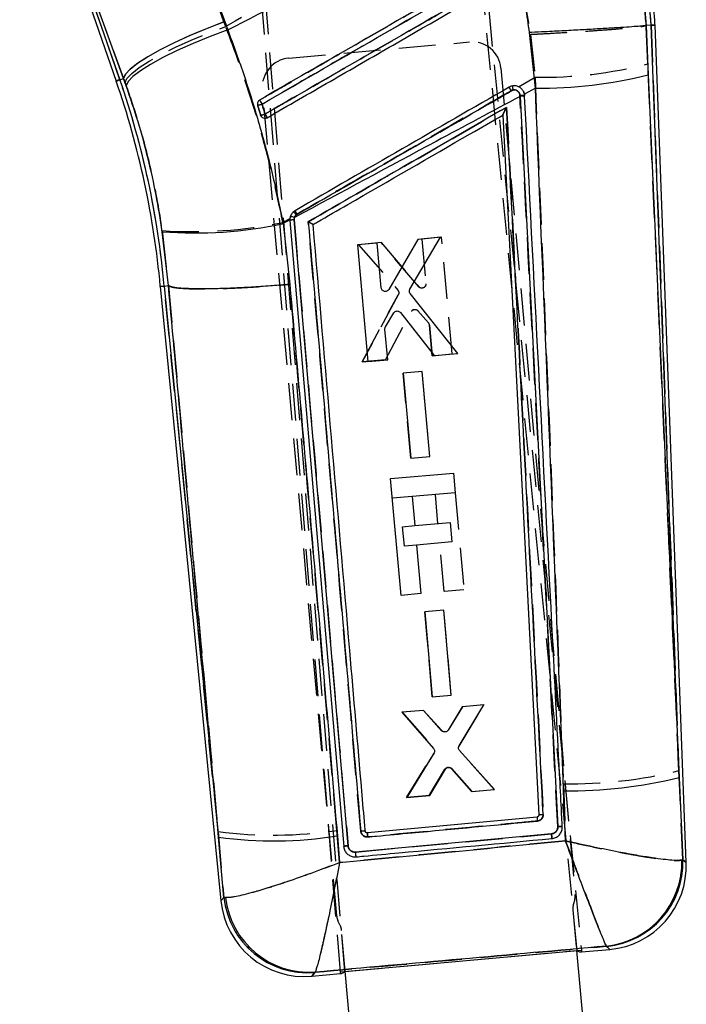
# Model space of a CAD drawing. Extents: x 101 to 797, y 38 to 582.
# Tile 16 of 25: x 247 to 293, y 432 to 499. Entities that reach past the tile are written whole.
import ezdxf

# ---------------------------------------------------------------- set-up
doc = ezdxf.new("R2010")
doc.units = 0
doc.header["$LTSCALE"] = 2
doc.linetypes.add('HIDDEN', pattern=[1.905, 1.27, -0.635])
doc.layers.get('0').update_dxf_attribs({"linetype": 'CONTINUOUS'})

msp = doc.modelspace()

# ---------------------------------------------------------------- linework, layer by layer
at = {"color": 7, "linetype": 'HIDDEN'}
for p, q in [((268.9711, 433.841), (261.735, 523.1129)), ((269.2679, 433.8677), (261.9905, 523.3109)), ((260.9471, 499.2859), (255.014, 515.5541)), ((285.2823, 435.3065), (277.7311, 512.0912)), ((253.7742, 495.2876), (248.0991, 511.6449)), ((248.0991, 511.6449), (254.0305, 495.3765)), ((278.067, 511.4816), (285.5791, 435.3332)), ((261.0648, 498.9606), (260.9471, 499.2859)), ((290.1512, 496.3717), (290.0402, 499.0225)), ((290.651, 499.0507), (290.3802, 499.0383)), ((290.3802, 499.0383), (292.2933, 447.6966)), ((265.4129, 496.7714), (277.8627, 497.89)), ((282.0606, 498.413), (282.3812, 495.4554)), ((280.0337, 496.077), (285.1467, 439.1694)), ((253.7742, 495.2876), (254.0305, 495.3765)), ((254.0305, 495.3765), (254.1348, 495.0901)), ((281.2491, 494.8039), (282.3812, 495.4554)), ((268.7129, 437.6929), (263.5999, 494.6004)), ((280.8613, 494.5808), (280.7362, 494.5339)), ((263.5157, 492.765), (263.4756, 492.8488)), ((265.0144, 485.4624), (265.4935, 485.738)), ((265.9834, 486.0282), (265.9214, 485.9843)), ((256.6862, 484.8935), (257.1156, 481.1052)), ((275.9441, 484.4384), (274.5763, 484.3157)), ((274.5763, 484.3157), (274.8539, 481.2286)), ((276.6671, 476.4006), (275.9441, 484.4384)), ((271.7865, 484.0653), (270.2255, 483.9252)), ((270.2255, 483.9252), (272.9253, 480.7885)), ((274.3674, 481.0245), (271.7865, 484.0653)), ((271.7865, 484.0653), (274.3674, 481.0245)), ((256.8295, 481.0782), (256.5595, 481.0528)), ((256.8295, 481.0782), (257.1156, 481.1052)), ((260.5369, 443.4973), (256.8295, 481.0782)), ((257.1156, 481.1052), (257.1161, 481.105)), ((272.9592, 480.4778), (270.464, 475.8438)), ((270.464, 475.8438), (272.9592, 480.4778)), ((272.0881, 475.9896), (273.8582, 479.321)), ((274.3122, 479.3743), (275.0426, 478.5411)), ((275.0426, 478.5411), (274.3122, 479.3743)), ((275.1097, 478.3843), (275.2991, 476.2778)), ((275.2991, 476.2778), (275.1097, 478.3843)), ((275.2991, 476.2778), (276.6671, 476.4006)), ((270.464, 475.8438), (272.0881, 475.9896)), ((272.0881, 475.9896), (270.464, 475.8438)), ((274.6098, 475.1812), (273.302, 475.0638)), ((273.302, 475.0638), (273.8276, 469.2189)), ((273.8276, 469.2189), (273.302, 475.0638)), ((275.1355, 469.3363), (274.6098, 475.1812)), ((273.8276, 469.2189), (275.1355, 469.3363)), ((275.6923, 464.7175), (275.5125, 466.7188)), ((276.8804, 466.8417), (277.4809, 460.1585)), ((273.9215, 466.5759), (272.5548, 466.4531)), ((273.2581, 464.4987), (274.1017, 464.5745)), ((273.3782, 463.1611), (273.2581, 464.4987)), ((276.113, 460.0356), (275.8125, 463.3798)), ((274.2219, 463.2369), (273.3782, 463.1611)), ((277.4809, 460.1585), (276.113, 460.0356)), ((276.0863, 458.7474), (274.7785, 458.63)), ((274.7785, 458.63), (275.3041, 452.785)), ((275.3041, 452.785), (274.7785, 458.63)), ((276.612, 452.9024), (276.0863, 458.7474)), ((275.3041, 452.785), (276.612, 452.9024)), ((274.6886, 451.8449), (273.218, 451.7129)), ((275.943, 450.4473), (274.6886, 451.8449)), ((277.3689, 452.0854), (276.3847, 450.4882)), ((277.1613, 449.3789), (278.8703, 452.2202)), ((278.8703, 452.2202), (277.3689, 452.0854)), ((273.218, 451.7129), (275.3952, 449.2512)), ((279.5753, 446.3912), (277.1922, 449.0523)), ((275.4235, 448.9245), (273.5335, 445.8489)), ((273.5335, 445.8489), (275.4235, 448.9245)), ((275.1239, 445.9917), (276.2053, 447.7897)), ((276.651, 447.8305), (278.0454, 446.2539)), ((292.5667, 441.5469), (292.2933, 447.6966)), ((278.0454, 446.2539), (279.5753, 446.3912)), ((284.3317, 446.7846), (284.481, 442.8547)), ((273.5335, 445.8489), (275.1239, 445.9917)), ((275.1239, 445.9917), (273.5335, 445.8489)), ((268.9127, 441.3581), (268.7274, 443.5817)), ((260.5369, 443.4973), (260.9453, 438.9634)), ((270.021, 442.0833), (283.5145, 443.342)), ((292.5667, 441.5469), (292.5031, 441.5264)), ((260.9453, 438.9634), (260.7347, 438.7299)), ((261.0537, 438.9413), (260.9453, 438.9634)), ((285.1172, 438.8234), (285.0201, 438.4577)), ((284.9907, 438.1117), (285.243, 435.303)), ((268.9642, 437.0151), (268.8035, 437.3576)), ((269.3072, 433.8712), (269.0549, 436.6799)), ((287.3005, 435.6009), (287.3197, 435.5882)), ((269.3074, 433.8689), (285.2433, 435.3006)), ((267.2001, 433.786), (267.2285, 433.8098))]:
    msp.add_line(p, q, dxfattribs=at)
at = {"color": 7, "linetype": 'CONTINUOUS'}
for p, q in [((255.0404, 515.6445), (261.0046, 499.2971)), ((246.8717, 514.3554), (253.5181, 495.1987)), ((254.0301, 495.3764), (248.0716, 511.7242)), ((248.0716, 511.7242), (253.7742, 495.2876)), ((261.0046, 499.2971), (261.2114, 498.722)), ((282.4019, 494.705), (282.0017, 498.5363)), ((290.0396, 499.0226), (290.0394, 499.0225)), ((290.0394, 499.0225), (290.1794, 495.6247)), ((290.3802, 499.0383), (290.0396, 499.0226)), ((290.3802, 499.0383), (290.651, 499.0507)), ((292.3112, 447.2169), (290.3802, 499.0383)), ((292.8009, 441.3576), (290.651, 499.0507)), ((253.7742, 495.2876), (254.0301, 495.3764)), ((254.2132, 494.87), (254.0301, 495.3764)), ((290.1794, 495.6247), (292.3112, 447.2169)), ((282.4019, 494.705), (281.647, 494.3005)), ((281.3449, 494.203), (281.348, 494.1403)), ((281.348, 494.1403), (283.9503, 443.8458)), ((281.6601, 494.1967), (281.647, 494.3005)), ((281.6634, 494.1336), (281.6601, 494.1967)), ((263.4755, 492.8488), (263.5047, 492.7823)), ((280.1557, 492.8506), (280.1557, 492.8516)), ((280.1557, 492.8506), (282.6429, 444.6412)), ((265.7819, 485.6418), (265.7971, 485.7918)), ((269.4959, 442.522), (265.7819, 485.6418)), ((265.4887, 485.6259), (265.0243, 485.3761)), ((265.0243, 485.3761), (265.4876, 481.1958)), ((265.4887, 485.6259), (265.4908, 485.5907)), ((265.4908, 485.5907), (269.1974, 442.4695)), ((257.1189, 481.1055), (256.7004, 484.819)), ((274.2978, 484.2909), (272.3002, 480.8387)), ((273.7613, 480.8636), (275.8587, 484.4313)), ((275.8587, 484.4313), (274.2978, 484.2909)), ((271.508, 484.04), (270.1402, 483.9169)), ((270.1402, 483.9169), (270.8616, 475.879)), ((271.7851, 480.9529), (271.508, 484.04)), ((256.5595, 481.0528), (260.7347, 438.7299)), ((256.8295, 481.0782), (257.1189, 481.1055)), ((256.8295, 481.0782), (260.5744, 443.1167)), ((257.1194, 481.1053), (257.1189, 481.1055)), ((277.0646, 476.4369), (273.7834, 480.5519)), ((272.0786, 478.2747), (272.6487, 479.2248)), ((273.1049, 479.2533), (275.4405, 476.2908)), ((272.2295, 476.002), (272.0405, 478.1085)), ((275.4405, 476.2908), (277.0646, 476.4369)), ((270.8616, 475.879), (272.2295, 476.002)), ((274.6103, 475.1814), (273.3025, 475.0638)), ((273.3025, 475.0638), (273.8272, 469.2187)), ((275.135, 469.3363), (274.6103, 475.1814)), ((273.8272, 469.2187), (275.135, 469.3363)), ((272.4331, 467.8078), (276.7587, 468.1964)), ((276.7587, 468.1964), (276.8804, 466.8417)), ((273.1553, 459.7698), (272.4331, 467.8078)), ((276.8804, 466.8417), (273.9227, 466.576)), ((273.9227, 466.576), (274.1025, 464.5746)), ((274.1025, 464.5746), (276.5368, 464.7933)), ((276.5368, 464.7933), (276.657, 463.4557)), ((276.657, 463.4557), (274.2227, 463.2369)), ((274.2227, 463.2369), (274.5232, 459.8928)), ((274.5232, 459.8928), (273.1553, 459.7698)), ((276.0868, 458.7476), (274.7791, 458.63)), ((274.7791, 458.63), (275.3037, 452.7848)), ((276.6116, 452.9025), (276.0868, 458.7476)), ((275.3037, 452.7848), (276.6116, 452.9025)), ((274.7045, 451.846), (273.2032, 451.711)), ((275.9577, 450.4498), (274.7045, 451.846)), ((277.3848, 452.0871), (276.3996, 450.4883)), ((277.1518, 449.4091), (278.8553, 452.2194)), ((278.8553, 452.2194), (277.3848, 452.0871)), ((273.2032, 451.711), (275.3913, 449.2199)), ((279.5902, 446.3931), (277.1822, 449.0825)), ((275.419, 448.893), (273.5485, 445.8497)), ((275.0784, 445.9873), (276.1694, 447.7872)), ((276.6152, 447.8265), (277.9998, 446.2501)), ((292.3112, 447.2169), (292.5634, 441.5496)), ((277.9998, 446.2501), (279.5902, 446.3931)), ((284.4775, 442.8552), (284.3462, 446.3026)), ((273.5485, 445.8497), (275.0784, 445.9873)), ((282.5184, 444.4986), (270.8329, 443.4057)), ((282.6429, 444.6412), (282.6429, 444.6416)), ((260.9481, 438.9665), (260.5744, 443.1167)), ((268.7609, 443.1997), (268.9143, 441.3607)), ((283.5143, 443.3421), (270.0206, 442.0833)), ((270.6873, 443.5112), (270.6841, 443.531)), ((269.1974, 442.4691), (269.2017, 442.4304)), ((292.5634, 441.5496), (292.4991, 441.5289)), ((260.9481, 438.9665), (261.0569, 438.9446)), ((287.3166, 435.5912), (287.2973, 435.604)), ((268.9711, 433.841), (285.5791, 435.3332)), ((285.243, 435.303), (286.9436, 416.3756)), ((285.2433, 435.3006), (285.2825, 435.3042)), ((285.2825, 435.3042), (285.2823, 435.3065)), ((285.5904, 435.2049), (287.5371, 435.3799)), ((267.01, 433.5356), (268.9829, 433.7128)), ((267.2312, 433.8132), (267.2027, 433.7894)), ((269.2681, 433.8653), (269.2679, 433.8677)), ((269.2681, 433.8653), (269.3074, 433.8689)), ((271.0078, 414.9438), (269.3072, 433.8712))]:
    msp.add_line(p, q, dxfattribs=at)
at = {"color": 8, "linetype": 'CONTINUOUS'}
msp.add_line((256.5595, 481.0528), (256.8295, 481.0782), dxfattribs=at)
at = {"color": 7, "linetype": 'CONTINUOUS', "flags": 128}
for points in [[(261.0046, 499.2971), (259.7847, 498.8268), (258.6142, 498.3356), (257.5239, 497.8364), (256.5423, 497.3422), (255.6951, 496.8659), (255.0045, 496.4201), (254.4886, 496.0164), (254.1609, 495.6654), (254.0301, 495.3764)], [(261.2114, 498.722), (259.9889, 498.263), (258.8158, 497.7829), (257.7228, 497.2941), (256.7385, 496.8095), (255.8886, 496.3417), (255.1953, 495.9029), (254.6767, 495.5047), (254.3465, 495.1573), (254.2132, 494.87)], [(285.5791, 435.3332), (285.5861, 435.2623), (285.5903, 435.2196), (285.5918, 435.2051)], [(268.9815, 433.7127), (268.9803, 433.7272), (268.9768, 433.77), (268.9711, 433.841)]]:
    msp.add_lwpolyline(points, dxfattribs=at)
at = {"color": 7, "linetype": 'HIDDEN', "flags": 128}
for points in [[(254.0305, 495.3765), (254.1597, 495.6654), (254.4838, 496.0157), (254.9945, 496.4182), (255.6784, 496.8624), (256.5178, 497.3368), (257.491, 497.8292), (258.5726, 498.3268), (259.7347, 498.8166), (260.9471, 499.2859)], [(254.1348, 495.0901), (254.2654, 495.378), (254.591, 495.7262), (255.1031, 496.1255), (255.7885, 496.5658), (256.6295, 497.0354), (257.6042, 497.5224), (258.6874, 498.0141), (259.851, 498.4976), (261.0648, 498.9606)], [(253.7742, 495.2876), (253.6622, 495.2487), (253.5821, 495.2209), (253.5341, 495.2043), (253.5181, 495.1987)], [(292.8009, 441.3576), (292.7752, 441.3783), (292.5667, 441.5469)], [(287.3197, 435.5882), (287.5133, 435.4027), (287.5371, 435.3799)], [(267.01, 433.5356), (267.0309, 433.563), (267.2001, 433.786)]]:
    msp.add_lwpolyline(points, dxfattribs=at)
at = {"color": 8, "linetype": 'CONTINUOUS', "flags": 128}
for points in [[(253.5181, 495.1987), (253.5341, 495.2043), (253.5821, 495.2209), (253.6622, 495.2487), (253.7742, 495.2876)], [(292.5634, 441.5496), (292.7741, 441.3792), (292.8009, 441.3576)], [(260.7347, 438.7299), (260.7588, 438.7565), (260.9481, 438.9665)], [(287.5371, 435.3799), (287.5123, 435.4037), (287.3166, 435.5912)], [(267.2027, 433.7894), (267.0317, 433.5642), (267.01, 433.5356)]]:
    msp.add_lwpolyline(points, dxfattribs=at)
at = {"color": 7, "linetype": 'CONTINUOUS'}
for centre, radius, start, end in [((260.2339, 497.3847), 30.1916, 3.139675, 28.85737), ((260.2339, 497.3847), 30.4627, 3.135748, 5.134067), ((197.4329, 475.7401), 59.3648, 5.134832, 19.134067), ((197.4329, 475.7401), 59.6359, 5.135493, 19.134067), ((282.5892, 526.4694), 31.7649, 269.662067, 283.824516), ((268.4219, 487.5049), 14.1793, 29.702772, 30.843625), ((319.0285, 525.6689), 64.0597, 209.741026, 210.030603), ((281.4797, 493.0737), 1.1374, 80.874333, 96.807363), ((281.4822, 493.0253), 1.123, 80.714112, 96.860459), ((263.1305, 494.7979), 1.2665, 276.203262, 290.225282), ((263.245, 494.4153), 1.5834, 278.370067, 289.540165), ((336.351, 534.6836), 83.7333, 209.91615, 210.113685), ((265.7858, 484.7646), 0.8772, 90.252546, 109.651053), ((265.4329, 484.8003), 1.0562, 69.831341, 85.415312), ((256.1944, 480.458), 11.263, 29.637387, 31.049111), ((258.9681, 513.4021), 28.6729, 265.463738, 282.193682), ((284.5516, 479.6642), 33.3622, 269.647297, 283.449467), ((289.7299, 444.9817), 7.2276, 183.832008, 186.058557), ((264.3908, 470.4447), 27.5933, 262.050031, 279.112566), ((286.7558, 441.3742), 5.8102, 275.538824, 1.729364), ((286.6749, 441.3964), 5.8257, 276.133086, 1.304133), ((287.0194, 441.1421), 5.7855, 274.856352, 2.386601), ((266.7268, 439.5812), 5.8113, 186.071171, 274.696949), ((266.8478, 439.6323), 5.8317, 186.772265, 273.768794), ((266.4923, 439.2978), 5.7855, 185.391596, 275.35118)]:
    msp.add_arc(centre, radius, start, end, dxfattribs=at)
at = {"color": 7, "linetype": 'HIDDEN'}
for centre, radius, start, end in [((260.2339, 497.3847), 30.1916, 3.139675, 28.85737), ((278.0417, 495.898), 2, 5.134067, 95.134067), ((265.5919, 494.7794), 2, 95.134067, 185.134067), ((282.7991, 525.3145), 29.862, 269.198116, 284.252878), ((197.4329, 475.7401), 59.6359, 5.135493, 19.134067), ((267.5981, 487.0326), 15.1287, 29.724439, 30.779612), ((283.6744, 495.1969), 2.8798, 186.789711, 192.353357), ((227.7478, 473.0519), 41.3016, 29.853082, 30.301035), ((281.4791, 493.0825), 1.1288, 80.775843, 96.848982), ((263.1049, 494.8848), 1.3558, 276.879729, 290.009276), ((263.2061, 494.5465), 1.7189, 279.018862, 289.330441), ((239.4862, 478.8422), 28.076, 29.513379, 30.10437), ((265.7857, 484.7641), 0.8777, 90.259824, 109.632388), ((263.5927, 484.0667), 3.0167, 39.470266, 44.744431), ((255.0294, 479.7864), 12.6075, 29.675256, 30.933097), ((258.7831, 515.4416), 30.62, 266.073267, 281.742134), ((274.1045, 479.1878), 0.28, 115.938277, 151.586682), ((274.8356, 478.3597), 0.2752, 5.136925, 41.232562), ((276.4446, 447.6422), 0.2811, 109.813635, 148.357865), ((284.7741, 478.1301), 31.3486, 269.191471, 283.878303), ((292.9695, 445.261), 10.4788, 184.171997, 185.708117), ((264.3315, 472.7308), 29.4787, 262.604079, 278.575873), ((286.7595, 441.371), 5.8099, 275.533197, 1.734936), ((286.6794, 441.3929), 5.8252, 276.120716, 1.313817), ((266.7237, 439.5774), 5.8109, 186.065346, 274.702744), ((266.8443, 439.6282), 5.8311, 186.764764, 273.77854), ((284.1507, 439.0799), 1, 345.134067, 5.134067), ((285.9867, 438.2012), 1, 165.134067, 185.134067), ((269.7088, 437.7824), 1, 185.134067, 205.134067), ((268.0589, 436.5904), 1, 5.134067, 25.134067)]:
    msp.add_arc(centre, radius, start, end, dxfattribs=at)
at = {"color": 7, "linetype": 'CONTINUOUS'}
for centre, major_axis, start_param, end_param in [((278.5949, 506.1164), (-6.9985, 70.9112), 3.0814131, 3.1412572), ((263.226, 504.7356), (-5.7538, 71.023), 3.1419281, 3.2017722)]:
    msp.add_ellipse(centre, major_axis=major_axis, ratio=0.0699241, start_param=start_param, end_param=end_param, dxfattribs=at)
at = {"color": 7, "linetype": 'HIDDEN'}
for points, knots in [([(290.0406, 499.0226), (289.9729, 499.8623), (289.8369, 501.5481), (289.286, 504.4708), (288.3485, 507.7841), (287.262, 510.1146), (286.7139, 511.2903)], [0, 0, 0, 0, 0.19693289, 0.39536313, 0.69495779, 1, 1, 1, 1]), ([(278.8272, 508.7865), (276.3422, 507.4079), (270.4254, 504.1255), (264.501, 500.8566), (261.0648, 498.9606)], [0, 0, 0, 0, 0.4199754, 1, 1, 1, 1]), ([(278.8272, 508.7865), (279.2985, 507.7938), (280.2485, 505.7933), (281.4035, 502.318), (281.8259, 499.8078), (282.0606, 498.413)], [0, 0, 0, 0, 0.3044236, 0.6134999, 1, 1, 1, 1]), ([(263.407, 493.8903), (263.5823, 493.9913), (264.4611, 494.4979), (268.1538, 496.6267), (273.5875, 499.759), (278.3177, 502.4858), (280.234, 503.5905)], [0, 0, 0, 0, 0.0312554, 0.1566753, 0.6583563, 1, 1, 1, 1]), ([(280.3966, 503.3094), (280.2207, 503.2081), (279.3413, 502.7012), (275.6479, 500.5725), (271.0746, 497.9366), (266.3447, 495.2107), (264.4289, 494.1065), (263.5689, 493.6109)], [0, 0, 0, 0, 0.0313552, 0.1567762, 0.6584603, 0.8466713, 1, 1, 1, 1]), ([(263.7751, 492.9244), (263.951, 493.0258), (264.8304, 493.5326), (268.5239, 495.6613), (273.0956, 498.2961), (277.8249, 501.0219), (279.7401, 502.1258), (280.6013, 502.6221)], [0, 0, 0, 0, 0.0313583, 0.1567906, 0.6585206, 0.8464608, 1, 1, 1, 1]), ([(265.0144, 485.4624), (264.7709, 486.5972), (264.2839, 488.867), (263.3588, 492.2659), (262.3016, 495.6491), (261.4771, 497.8568), (261.0648, 498.9606)], [0, 0, 0, 0, 0.2468895, 0.493768, 0.7468866, 1, 1, 1, 1]), ([(282.0606, 498.413), (282.1072, 498.4154), (282.4389, 498.4322), (283.225, 498.4734), (284.3978, 498.5394), (285.6693, 498.6175), (286.8335, 498.6962), (287.8619, 498.7731), (288.7206, 498.8463), (289.3868, 498.9137), (289.8546, 498.9741), (289.9783, 499.0064), (290.0402, 499.0225)], [0, 0, 0, 0, 0.0117321, 0.0834602, 0.198032, 0.3126037, 0.4271715, 0.541739, 0.6563043, 0.7708694, 0.8854347, 1, 1, 1, 1]), ([(292.2933, 447.6966), (292.0829, 452.4847), (291.3699, 468.7106), (290.6551, 484.9349), (290.1512, 496.3717)], [0, 0, 0, 0, 0.295086, 1, 1, 1, 1]), ([(282.3812, 495.4554), (282.8508, 484.0196), (283.5171, 467.7973), (284.1461, 451.572), (284.3317, 446.7846)], [0, 0, 0, 0, 0.7049425, 1, 1, 1, 1]), ([(254.1348, 495.0901), (254.4133, 494.2832), (254.9703, 492.6692), (255.6678, 490.1378), (256.2609, 487.5414), (256.5444, 485.7761), (256.6862, 484.8935)], [0, 0, 0, 0, 0.2458334, 0.4916728, 0.7458237, 1, 1, 1, 1]), ([(265.9214, 485.9843), (269.9123, 488.2807), (274.8923, 491.1462), (279.8722, 494.0117), (280.8613, 494.5808)], [0, 0, 0, 0, 0.8013984, 1, 1, 1, 1]), ([(280.7362, 494.5339), (278.2774, 493.1162), (273.3599, 490.2809), (268.4422, 487.4458), (265.9834, 486.0282)], [0, 0, 0, 0, 0.5000004, 1, 1, 1, 1]), ([(281.3445, 494.2032), (281.3368, 494.2521), (281.3219, 494.3464), (281.2404, 494.4652), (281.1307, 494.5485), (280.9981, 494.5938), (280.9069, 494.5851), (280.8613, 494.5808)], [0, 0, 0, 0, 0.2124209, 0.4100452, 0.6070184, 0.8035108, 1, 1, 1, 1]), ([(281.5702, 494.5072), (281.6034, 494.4338), (281.6488, 494.3339), (281.6577, 494.2255), (281.6601, 494.1967)], [0, 0, 0, 0, 0.7345216, 1, 1, 1, 1]), ([(283.9502, 443.8459), (283.5166, 452.2393), (282.6492, 469.0261), (281.7794, 485.8109), (281.3445, 494.2032)], [0, 0, 0, 0, 0.500002, 1, 1, 1, 1]), ([(263.4756, 492.8488), (263.4175, 493.0413), (263.3481, 493.2713), (263.2787, 493.5012), (263.2673, 493.5388)], [0, 0, 0, 0, 0.8366176, 1, 1, 1, 1]), ([(263.5689, 493.6109), (263.6084, 493.4792), (263.6771, 493.2505), (263.7459, 493.0216), (263.7751, 492.9244)], [0, 0, 0, 0, 0.5754926, 1, 1, 1, 1]), ([(266.7601, 485.5075), (268.9929, 486.7947), (273.5471, 489.4204), (278.1011, 492.0461), (280.4225, 493.3845)], [0, 0, 0, 0, 0.4902758, 1, 1, 1, 1]), ([(280.4225, 493.3845), (280.4219, 493.3835), (280.3844, 493.3147), (280.3135, 493.1821), (280.2296, 493.019), (280.1803, 492.9166), (280.1587, 492.8667), (280.1566, 492.8563), (280.1557, 492.8517)], [0, 0, 0, 0, 0.0053105, 0.3355807, 0.6405003, 0.8090091, 0.915695, 1, 1, 1, 1]), ([(280.4225, 493.3845), (280.8478, 485.1771), (281.689, 468.943), (282.5279, 452.7074), (282.9427, 444.6801)], [0, 0, 0, 0, 0.5055709, 1, 1, 1, 1]), ([(265.9214, 485.9843), (265.8957, 485.9583), (265.8379, 485.8996), (265.7837, 485.7791), (265.7824, 485.6875), (265.7817, 485.6418)], [0, 0, 0, 0, 0.28571911, 0.64287461, 1, 1, 1, 1]), ([(265.7817, 485.6418), (266.4012, 478.4544), (267.6402, 464.0799), (268.8773, 449.7081), (269.4958, 442.5223)], [0, 0, 0, 0, 0.5000073, 1, 1, 1, 1]), ([(266.7601, 485.5075), (266.7612, 485.5069), (266.7685, 485.5031), (266.8128, 485.4801), (266.8883, 485.4399), (266.9767, 485.3909), (267.0409, 485.3534), (267.0818, 485.3274), (267.0888, 485.3204), (267.0921, 485.3171)], [0, 0, 0, 0, 0.007097, 0.047804, 0.2878419, 0.4954334, 0.6767359, 0.8489857, 1, 1, 1, 1]), ([(270.3757, 443.5304), (269.7771, 450.4851), (268.5728, 464.4765), (267.3667, 478.4698), (266.7601, 485.5075)], [0, 0, 0, 0, 0.4970738, 1, 1, 1, 1]), ([(257.1161, 481.105), (257.182, 481.0719), (257.3137, 481.0056), (257.7922, 480.936), (258.4677, 480.8918), (259.334, 480.875), (260.3682, 480.8868), (261.5361, 480.9259), (262.8093, 480.9922), (264.074, 481.078), (264.9766, 481.1514), (265.4225, 481.1911), (265.4896, 481.1971)], [0, 0, 0, 0, 0.1113323, 0.2226645, 0.3339968, 0.445329, 0.5566619, 0.6679947, 0.7793284, 0.8906622, 0.9835503, 1, 1, 1, 1]), ([(257.1161, 481.105), (257.7344, 474.3149), (258.8759, 461.7779), (260.0148, 449.2432), (260.5369, 443.4973)], [0, 0, 0, 0, 0.5416067, 1, 1, 1, 1]), ([(268.7274, 443.5817), (268.2413, 449.3358), (267.1822, 461.8748), (266.0839, 474.4128), (265.4896, 481.1971)], [0, 0, 0, 0, 0.4589034, 1, 1, 1, 1]), ([(274.6782, 480.9458), (274.6483, 480.9374), (274.5885, 480.9206), (274.4949, 480.9349), (274.4188, 480.9718), (274.3823, 481.0092), (274.3674, 481.0245)], [0, 0, 0, 0, 0.2706691, 0.5413201, 0.8126623, 1, 1, 1, 1]), ([(274.8539, 481.2286), (274.8536, 481.1971), (274.8529, 481.134), (274.812, 481.0471), (274.7517, 480.9812), (274.7008, 480.9567), (274.6782, 480.9458)], [0, 0, 0, 0, 0.2637117, 0.5274954, 0.7901032, 1, 1, 1, 1]), ([(272.9253, 480.7885), (272.9433, 480.7627), (272.9793, 480.7112), (272.9966, 480.6171), (272.9868, 480.5369), (272.9664, 480.4932), (272.9592, 480.4778)], [0, 0, 0, 0, 0.2821244, 0.5642361, 0.846513, 1, 1, 1, 1]), ([(273.982, 479.4396), (274.0114, 479.4505), (274.0702, 479.4724), (274.1655, 479.4656), (274.2504, 479.4328), (274.2927, 479.3928), (274.3122, 479.3743)], [0, 0, 0, 0, 0.2587259, 0.5174265, 0.7766128, 1, 1, 1, 1]), ([(276.2204, 450.3668), (276.189, 450.3618), (276.1263, 450.3518), (276.0329, 450.3774), (275.9738, 450.4158), (275.9474, 450.4428), (275.943, 450.4473)], [0, 0, 0, 0, 0.3121599, 0.6243002, 0.9373434, 1, 1, 1, 1]), ([(276.3493, 447.9067), (276.3798, 447.9144), (276.4407, 447.9297), (276.5349, 447.9126), (276.6059, 447.8756), (276.6395, 447.842), (276.651, 447.8305)], [0, 0, 0, 0, 0.2836196, 0.5672264, 0.8514505, 1, 1, 1, 1]), ([(282.9427, 444.6801), (282.9427, 444.6542), (282.9424, 444.5789), (282.9038, 444.4569), (282.815, 444.336), (282.6902, 444.2475), (282.5919, 444.2284), (282.5426, 444.2187)], [0, 0, 0, 0, 0.11564694, 0.33659542, 0.55729304, 0.77790744, 1, 1, 1, 1]), ([(282.6429, 444.6416), (282.6472, 444.6449), (282.656, 444.6514), (282.725, 444.6625), (282.8242, 444.673), (282.9032, 444.6777), (282.9427, 444.6801)], [0, 0, 0, 0, 0.2500015, 0.5000041, 0.7500031, 1, 1, 1, 1]), ([(282.5426, 444.2188), (282.3405, 444.1999), (281.3299, 444.1056), (277.4328, 443.742), (273.7379, 443.3974), (270.8514, 443.1281)], [0, 0, 0, 0, 0.0518637, 0.2593191, 1, 1, 1, 1]), ([(283.5145, 443.342), (283.5501, 443.3478), (283.6392, 443.3624), (283.769, 443.4335), (283.8803, 443.5543), (283.9452, 443.6989), (283.9487, 443.7996), (283.9502, 443.8459)], [0, 0, 0, 0, 0.1471027, 0.3681166, 0.5894741, 0.8110926, 1, 1, 1, 1]), ([(283.9502, 443.8462), (283.9904, 443.8478), (284.0706, 443.8512), (284.1725, 443.8509), (284.2432, 443.8468), (284.2533, 443.8413), (284.2583, 443.8386)], [0, 0, 0, 0, 0.25189981, 0.50379831, 0.75569651, 1, 1, 1, 1]), ([(270.3757, 443.5304), (270.4158, 443.5335), (270.4959, 443.5397), (270.5977, 443.5424), (270.6686, 443.5398), (270.679, 443.5339), (270.6841, 443.531)], [0, 0, 0, 0, 0.2520081, 0.5040225, 0.7560363, 1, 1, 1, 1]), ([(270.8514, 443.1282), (270.8014, 443.1292), (270.7014, 443.1313), (270.5632, 443.197), (270.4546, 443.3009), (270.3926, 443.4195), (270.3804, 443.4995), (270.3757, 443.5304)], [0, 0, 0, 0, 0.2157297, 0.431472, 0.6474639, 0.8637787, 1, 1, 1, 1]), ([(270.8329, 443.4057), (270.8328, 443.4016), (270.8327, 443.3934), (270.8367, 443.3303), (270.843, 443.2394), (270.8486, 443.1652), (270.8514, 443.1281)], [0, 0, 0, 0, 0.2499997, 0.5000035, 0.7500031, 1, 1, 1, 1]), ([(283.515, 443.3421), (283.517, 443.3212), (283.5208, 443.2795), (283.5266, 443.2184), (283.5321, 443.1616), (283.537, 443.1114), (283.5411, 443.0699), (283.5443, 443.0392), (283.5462, 443.0221), (283.5467, 443.0182), (283.5469, 443.0167)], [0, 0, 0, 0, 0.13134692, 0.26268568, 0.39403076, 0.52537115, 0.6567144, 0.78805289, 0.91939246, 1, 1, 1, 1]), ([(284.481, 442.8547), (281.8732, 442.6056), (276.6834, 442.1099), (271.4943, 441.6079), (268.9127, 441.3581)], [0, 0, 0, 0, 0.5024893, 1, 1, 1, 1]), ([(269.1974, 442.4693), (269.2016, 442.4732), (269.21, 442.4809), (269.2787, 442.4958), (269.3774, 442.5108), (269.4564, 442.5185), (269.4958, 442.5224)], [0, 0, 0, 0, 0.24999824, 0.49999672, 0.74999995, 1, 1, 1, 1]), ([(269.4958, 442.5223), (269.5032, 442.4785), (269.5197, 442.3812), (269.6009, 442.2474), (269.726, 442.1415), (269.8733, 442.0825), (269.9743, 442.0831), (270.021, 442.0833)], [0, 0, 0, 0, 0.1751763, 0.3895098, 0.6033654, 0.8168747, 1, 1, 1, 1]), ([(284.481, 442.8547), (284.4831, 442.8489), (284.7151, 442.2277), (285.1658, 441.0282), (285.7503, 439.489), (286.2299, 438.241), (286.6936, 437.0507), (287.1185, 435.9878), (287.2404, 435.7288), (287.3005, 435.6009)], [0, 0, 0, 0, 0.0015917, 0.1708812, 0.3318797, 0.4598524, 0.5878006, 0.7965955, 1, 1, 1, 1]), ([(284.481, 442.8547), (284.487, 442.8533), (285.1353, 442.7061), (286.3969, 442.4306), (288.0424, 442.0999), (289.3998, 441.8517), (290.7205, 441.6374), (291.9445, 441.4845), (292.3185, 441.5126), (292.5031, 441.5264)], [0, 0, 0, 0, 0.0015915, 0.1708799, 0.3318784, 0.4598514, 0.5877997, 0.7965949, 1, 1, 1, 1]), ([(270.0523, 441.7548), (270.0521, 441.7563), (270.0516, 441.7604), (270.0498, 441.7773), (270.0466, 441.8085), (270.0426, 441.8504), (270.0377, 441.9012), (270.0323, 441.9586), (270.0267, 442.0203), (270.0229, 442.0623), (270.021, 442.0833)], [0, 0, 0, 0, 0.0737992, 0.2061123, 0.3384255, 0.4707366, 0.6030594, 0.7353631, 0.8676729, 1, 1, 1, 1]), ([(268.9127, 441.3581), (268.9069, 441.3558), (268.2643, 441.1067), (267.0109, 440.6355), (265.3723, 440.0593), (264.0224, 439.6186), (262.7975, 439.2535), (261.6518, 438.965), (261.2588, 438.9494), (261.0537, 438.9413)], [0, 0, 0, 0, 0.00160487, 0.17868137, 0.34656284, 0.47952993, 0.61246638, 0.79773795, 1, 1, 1, 1]), ([(268.9127, 441.3581), (268.9115, 441.352), (268.7807, 440.6776), (268.5234, 439.3787), (268.1819, 437.7247), (267.8961, 436.3999), (267.632, 435.2364), (267.378, 434.2067), (267.2798, 433.9459), (267.2285, 433.8098)], [0, 0, 0, 0, 0.0016042, 0.1786872, 0.3465685, 0.4795376, 0.6124766, 0.7977483, 1, 1, 1, 1]), ([(267.2285, 433.8098), (270.5761, 434.1082), (277.2668, 434.7046), (283.9575, 435.3023), (287.3005, 435.6009)], [0, 0, 0, 0, 0.50033913, 1, 1, 1, 1])]:
    msp.add_open_spline(points, degree=3, knots=knots, dxfattribs=at)
at = {"color": 7, "linetype": 'CONTINUOUS'}
for points, knots in [([(287.2535, 510.2083), (287.8431, 508.7772), (288.7357, 506.6105), (289.4742, 503.545), (289.8692, 501.2583), (289.9847, 499.742), (290.0396, 499.0226)], [0, 0, 0, 0, 0.4012705, 0.6075191, 0.8137706, 1, 1, 1, 1]), ([(261.2114, 498.722), (263.9503, 500.1275), (269.9747, 503.2191), (275.9961, 506.3168), (279.2799, 508.0061)], [0, 0, 0, 0, 0.454637, 1, 1, 1, 1]), ([(282.0017, 498.5363), (281.9205, 499.1179), (281.6531, 501.0326), (280.8547, 504.2647), (279.8088, 506.7495), (279.2799, 508.0061)], [0, 0, 0, 0, 0.1773836, 0.583975, 1, 1, 1, 1]), ([(280.2341, 503.5901), (280.0613, 503.4905), (279.1851, 502.9854), (275.4949, 500.8582), (270.0586, 497.7245), (265.3258, 494.9963), (263.407, 493.8902)], [0, 0, 0, 0, 0.03079941, 0.15621979, 0.65790066, 1, 1, 1, 1]), ([(263.5683, 493.6095), (266.393, 495.2368), (271.1643, 497.9855), (276.7741, 501.2174), (279.5591, 502.8219), (280.3976, 503.305)], [0, 0, 0, 0, 0.5035309, 0.8505245, 1, 1, 1, 1]), ([(280.6024, 502.6177), (277.7766, 500.9897), (273.0035, 498.2399), (267.3943, 495.0084), (264.6108, 493.4048), (263.7746, 492.9231)], [0, 0, 0, 0, 0.50377802, 0.85092991, 1, 1, 1, 1]), ([(263.919, 492.6732), (265.366, 493.5073), (268.2598, 495.1755), (273.8682, 498.4087), (278.0298, 500.8077), (280.7444, 502.3726)], [0, 0, 0, 0, 0.2579884, 0.5159769, 1, 1, 1, 1]), ([(261.2114, 498.722), (261.6004, 497.6566), (262.3786, 495.5257), (263.3959, 492.2104), (264.3016, 488.8242), (264.7834, 486.5255), (265.0243, 485.3761)], [0, 0, 0, 0, 0.2468864, 0.4937776, 0.7468836, 1, 1, 1, 1]), ([(290.0394, 499.0225), (289.9773, 499.0135), (289.853, 498.9954), (289.3843, 498.9558), (288.7174, 498.908), (287.858, 498.8525), (286.829, 498.7911), (285.6642, 498.7253), (284.3923, 498.657), (283.2021, 498.5957), (282.3978, 498.5557), (282.0484, 498.5386), (282.0017, 498.5363)], [0, 0, 0, 0, 0.1140587, 0.2281174, 0.342176, 0.4562346, 0.5702958, 0.6843569, 0.7984218, 0.9124869, 0.9883154, 1, 1, 1, 1]), ([(256.7004, 484.819), (256.5669, 485.6607), (256.2999, 487.3439), (255.7343, 489.8761), (255.0533, 492.4018), (254.4932, 494.0473), (254.2132, 494.87)], [0, 0, 0, 0, 0.2460104, 0.4920006, 0.7460043, 1, 1, 1, 1]), ([(280.5959, 494.7746), (278.1372, 493.3566), (273.2198, 490.5208), (268.3025, 487.685), (265.8438, 486.2672)], [0, 0, 0, 0, 0.5000002, 1, 1, 1, 1]), ([(265.984, 486.0277), (268.443, 487.4448), (273.3611, 490.2791), (278.2792, 493.1135), (280.7382, 494.5307)], [0, 0, 0, 0, 0.4999997, 1, 1, 1, 1]), ([(281.5747, 494.4991), (281.5701, 494.5073), (281.5264, 494.5851), (281.4136, 494.716), (281.2026, 494.8382), (280.9637, 494.8825), (280.7533, 494.8531), (280.6389, 494.796), (280.5959, 494.7746)], [0, 0, 0, 0, 0.0251731, 0.237673, 0.4499237, 0.6616005, 0.872733, 1, 1, 1, 1]), ([(280.7382, 494.5307), (280.7817, 494.5503), (280.8671, 494.5886), (281.0091, 494.5871), (281.1403, 494.5426), (281.2484, 494.4562), (281.3246, 494.3388), (281.3381, 494.2483), (281.3449, 494.203)], [0, 0, 0, 0, 0.1719457, 0.3374555, 0.5031239, 0.668813, 0.8343821, 1, 1, 1, 1]), ([(281.647, 494.3005), (281.6393, 494.3325), (281.6229, 494.4014), (281.5915, 494.465), (281.5747, 494.4991)], [0, 0, 0, 0, 0.4645614, 1, 1, 1, 1]), ([(284.3462, 446.3026), (284.3146, 447.1231), (283.6931, 463.2595), (283.0306, 479.3924), (282.4019, 494.705)], [0, 0, 0, 0, 0.0508467, 1, 1, 1, 1]), ([(263.407, 493.8902), (263.3805, 493.8714), (263.3259, 493.8329), (263.2724, 493.7447), (263.249, 493.6438), (263.257, 493.5735), (263.267, 493.5398), (263.2673, 493.5388)], [0, 0, 0, 0, 0.23759948, 0.48907757, 0.74054613, 0.99203328, 1, 1, 1, 1]), ([(281.348, 494.1403), (279.4182, 493.1057), (274.2329, 490.3259), (269.0507, 487.5405), (265.7971, 485.7918)], [0, 0, 0, 0, 0.3721709, 1, 1, 1, 1]), ([(284.2583, 443.8387), (284.2479, 444.0409), (284.1959, 445.0516), (283.9775, 449.2966), (283.1248, 465.8605), (282.3105, 481.6139), (281.6634, 494.1336)], [0, 0, 0, 0, 0.0120561, 0.060281, 0.2531807, 1, 1, 1, 1]), ([(263.2673, 493.5388), (263.3246, 493.3489), (263.394, 493.1189), (263.4635, 492.8888), (263.4755, 492.8488)], [0, 0, 0, 0, 0.8259515, 1, 1, 1, 1]), ([(263.7746, 492.9231), (263.7453, 493.0206), (263.6765, 493.2495), (263.6078, 493.4782), (263.5683, 493.6095)], [0, 0, 0, 0, 0.4260213, 1, 1, 1, 1]), ([(280.4227, 493.3847), (278.1013, 492.0462), (273.5472, 489.4204), (268.993, 486.7948), (266.7603, 485.5075)], [0, 0, 0, 0, 0.5097398, 1, 1, 1, 1]), ([(280.1557, 492.8516), (280.1566, 492.8562), (280.1587, 492.8666), (280.1803, 492.9163), (280.2294, 493.0185), (280.3134, 493.1817), (280.3844, 493.3145), (280.4221, 493.3836), (280.4227, 493.3847)], [0, 0, 0, 0, 0.0842042, 0.1906975, 0.3587593, 0.6628379, 0.994691, 1, 1, 1, 1]), ([(282.9428, 444.6802), (282.528, 452.7075), (281.6891, 468.9432), (280.8479, 485.1772), (280.4227, 493.3847)], [0, 0, 0, 0, 0.4944269, 1, 1, 1, 1]), ([(263.5047, 492.7823), (263.525, 492.7545), (263.5656, 492.6989), (263.6572, 492.647), (263.7589, 492.6269), (263.8501, 492.6389), (263.8999, 492.6637), (263.919, 492.6732)], [0, 0, 0, 0, 0.21634174, 0.43269743, 0.64888729, 0.86482756, 1, 1, 1, 1]), ([(267.0921, 485.3171), (267.1846, 485.3704), (267.9805, 485.8294), (271.5901, 487.9109), (275.8521, 490.3687), (279.4107, 492.4209), (280.1557, 492.8506)], [0, 0, 0, 0, 0.02124196, 0.18277575, 0.82891178, 1, 1, 1, 1]), ([(265.8438, 486.2672), (265.7786, 486.2206), (265.6483, 486.1274), (265.5258, 485.916), (265.4872, 485.7407), (265.4884, 485.6437), (265.4887, 485.6259)], [0, 0, 0, 0, 0.3099333, 0.6198478, 0.9302784, 1, 1, 1, 1]), ([(265.7971, 485.7918), (265.8008, 485.803), (265.8187, 485.8571), (265.8725, 485.9481), (265.9468, 486.0011), (265.984, 486.0277)], [0, 0, 0, 0, 0.1158559, 0.5576105, 1, 1, 1, 1]), ([(266.7603, 485.5075), (266.7614, 485.507), (266.7687, 485.5032), (266.8128, 485.4802), (266.8882, 485.4401), (266.9766, 485.3911), (267.0409, 485.3535), (267.0818, 485.3275), (267.0888, 485.3204), (267.0921, 485.3171)], [0, 0, 0, 0, 0.00709, 0.0470994, 0.2872277, 0.4949024, 0.6762687, 0.8485484, 1, 1, 1, 1]), ([(266.7603, 485.5075), (267.3669, 478.4699), (268.5729, 464.4766), (269.7772, 450.4852), (270.3758, 443.5304)], [0, 0, 0, 0, 0.5029265, 1, 1, 1, 1]), ([(270.6841, 443.531), (270.674, 443.6484), (270.5948, 444.5718), (270.2389, 448.719), (269.0531, 462.5296), (267.9339, 475.5355), (267.0921, 485.3171)], [0, 0, 0, 0, 0.0084307, 0.0663001, 0.2977778, 1, 1, 1, 1]), ([(265.4876, 481.1958), (265.4205, 481.1898), (264.9764, 481.1503), (264.0757, 481.0771), (262.8127, 480.9915), (261.5395, 480.9252), (260.3716, 480.8863), (259.3374, 480.8746), (258.4711, 480.8915), (257.7956, 480.936), (257.317, 481.0057), (257.1853, 481.0721), (257.1194, 481.1053)], [0, 0, 0, 0, 0.016456, 0.1089474, 0.22033, 0.3317125, 0.4430941, 0.5544757, 0.6658568, 0.7772379, 0.8886189, 1, 1, 1, 1]), ([(260.5744, 443.1167), (260.0314, 449.0936), (258.8811, 461.7554), (257.7281, 474.4193), (257.1194, 481.1053)], [0, 0, 0, 0, 0.47204728, 1, 1, 1, 1]), ([(265.4876, 481.1958), (266.0734, 474.5159), (267.1839, 461.851), (268.2548, 449.1852), (268.7609, 443.1997)], [0, 0, 0, 0, 0.52743504, 1, 1, 1, 1]), ([(272.0084, 480.706), (271.9784, 480.7149), (271.9184, 480.7327), (271.8466, 480.7952), (271.7994, 480.8713), (271.7896, 480.9275), (271.7851, 480.9529)], [0, 0, 0, 0, 0.2609607, 0.5218957, 0.7838786, 1, 1, 1, 1]), ([(272.3002, 480.8387), (272.282, 480.8133), (272.2454, 480.7626), (272.1628, 480.7152), (272.0804, 480.6968), (272.029, 480.7033), (272.0084, 480.706)], [0, 0, 0, 0, 0.2728137, 0.54567746, 0.817446, 1, 1, 1, 1]), ([(273.7834, 480.5519), (273.7664, 480.5782), (273.7324, 480.6308), (273.7186, 480.7253), (273.7314, 480.8053), (273.7534, 480.8483), (273.7613, 480.8636)], [0, 0, 0, 0, 0.28152613, 0.56300868, 0.84504344, 1, 1, 1, 1]), ([(272.6487, 479.2248), (272.6677, 479.25), (272.7058, 479.3004), (272.7903, 479.3462), (272.8794, 479.3639), (272.9361, 479.353), (272.962, 479.3479)], [0, 0, 0, 0, 0.26075092, 0.52154246, 0.78129986, 1, 1, 1, 1]), ([(272.962, 479.3479), (272.9918, 479.3367), (273.0469, 479.3159), (273.0867, 479.273), (273.1049, 479.2533)], [0, 0, 0, 0, 0.5424661, 1, 1, 1, 1]), ([(272.0405, 478.1085), (272.0404, 478.1399), (272.0402, 478.1983), (272.0664, 478.2505), (272.0786, 478.2747)], [0, 0, 0, 0, 0.5361209, 1, 1, 1, 1]), ([(276.141, 450.3596), (276.1098, 450.3654), (276.0474, 450.377), (275.9884, 450.4178), (275.9622, 450.4451), (275.9577, 450.4498)], [0, 0, 0, 0, 0.45321983, 0.90639023, 1, 1, 1, 1]), ([(276.3996, 450.4883), (276.3799, 450.4635), (276.3402, 450.4133), (276.2533, 450.3686), (276.1837, 450.3572), (276.1467, 450.3593), (276.141, 450.3596)], [0, 0, 0, 0, 0.31239683, 0.63086564, 0.94391286, 1, 1, 1, 1]), ([(275.3913, 449.2199), (275.4095, 449.1944), (275.446, 449.1434), (275.4642, 449.0496), (275.4548, 448.9627), (275.4298, 448.9139), (275.419, 448.893)], [0, 0, 0, 0, 0.2663785, 0.5327111, 0.7998024, 1, 1, 1, 1]), ([(277.1822, 449.0825), (277.1638, 449.1077), (277.1269, 449.1582), (277.1078, 449.2515), (277.1163, 449.3387), (277.1411, 449.3878), (277.1518, 449.4091)], [0, 0, 0, 0, 0.2655658, 0.5310913, 0.7973839, 1, 1, 1, 1]), ([(276.1694, 447.7872), (276.1886, 447.8124), (276.2269, 447.8626), (276.3118, 447.9082), (276.3903, 447.9231), (276.437, 447.9178), (276.4527, 447.916)], [0, 0, 0, 0, 0.2858669, 0.571783, 0.856445, 1, 1, 1, 1]), ([(276.4527, 447.916), (276.4836, 447.908), (276.5455, 447.8919), (276.592, 447.8483), (276.6152, 447.8265)], [0, 0, 0, 0, 0.5009089, 1, 1, 1, 1]), ([(282.6429, 444.6412), (282.6421, 444.626), (282.6405, 444.5954), (282.619, 444.5535), (282.5858, 444.5208), (282.5498, 444.5034), (282.5265, 444.4998), (282.5184, 444.4986)], [0, 0, 0, 0, 0.2177382, 0.4389033, 0.6604379, 0.8825873, 1, 1, 1, 1]), ([(282.5426, 444.2188), (282.5937, 444.2289), (282.692, 444.2484), (282.816, 444.3375), (282.9038, 444.457), (282.9424, 444.5789), (282.9427, 444.6543), (282.9428, 444.6802)], [0, 0, 0, 0, 0.2299619, 0.4426894, 0.663388, 0.8843296, 1, 1, 1, 1]), ([(282.6429, 444.6416), (282.6472, 444.6449), (282.656, 444.6514), (282.7251, 444.6626), (282.8242, 444.673), (282.9032, 444.6778), (282.9428, 444.6802)], [0, 0, 0, 0, 0.2499985, 0.5000003, 0.750004, 1, 1, 1, 1]), ([(270.8563, 443.1286), (271.0584, 443.1475), (272.069, 443.2417), (275.9645, 443.605), (279.6578, 443.9497), (282.5426, 444.2188)], [0, 0, 0, 0, 0.0518857, 0.2594279, 1, 1, 1, 1]), ([(283.9503, 443.8458), (283.9496, 443.8095), (283.9481, 443.719), (283.8962, 443.5804), (283.7929, 443.4534), (283.6592, 443.3684), (283.56, 443.3504), (283.5143, 443.3421)], [0, 0, 0, 0, 0.1486942, 0.3697174, 0.5904033, 0.8109505, 1, 1, 1, 1]), ([(283.5473, 443.0168), (283.6346, 443.0339), (283.809, 443.0681), (284.0307, 443.2254), (284.1889, 443.4408), (284.2577, 443.658), (284.2581, 443.7922), (284.2583, 443.8385)], [0, 0, 0, 0, 0.2209601, 0.4418778, 0.6627873, 0.8839022, 1, 1, 1, 1]), ([(284.2583, 443.8385), (284.2533, 443.8412), (284.2432, 443.8467), (284.1725, 443.8509), (284.0707, 443.8512), (283.9904, 443.8478), (283.9502, 443.8462)], [0, 0, 0, 0, 0.2443276, 0.49621679, 0.74810403, 1, 1, 1, 1]), ([(270.0537, 441.755), (270.2287, 441.7714), (271.2122, 441.8636), (275.71, 442.2853), (280.0329, 442.6888), (283.5473, 443.0168)], [0, 0, 0, 0, 0.0389188, 0.2186607, 1, 1, 1, 1]), ([(270.3758, 443.5304), (270.4158, 443.5335), (270.4959, 443.5397), (270.5977, 443.5424), (270.6686, 443.5398), (270.679, 443.5339), (270.6841, 443.531)], [0, 0, 0, 0, 0.25198291, 0.50397581, 0.75596729, 1, 1, 1, 1]), ([(270.3758, 443.5304), (270.3805, 443.4995), (270.3926, 443.4195), (270.4546, 443.301), (270.5632, 443.197), (270.7029, 443.1306), (270.8046, 443.1293), (270.8563, 443.1286)], [0, 0, 0, 0, 0.1352896, 0.3501092, 0.5645936, 0.7788411, 1, 1, 1, 1]), ([(270.8329, 443.4057), (270.8172, 443.406), (270.7857, 443.4066), (270.7424, 443.4272), (270.7083, 443.4598), (270.6926, 443.4907), (270.688, 443.5084), (270.6873, 443.5112)], [0, 0, 0, 0, 0.2392658, 0.4785301, 0.7173898, 0.9555431, 1, 1, 1, 1]), ([(270.8563, 443.1286), (270.8529, 443.1656), (270.8461, 443.2397), (270.8382, 443.3305), (270.8331, 443.3934), (270.8329, 443.4016), (270.8329, 443.4057)], [0, 0, 0, 0, 0.2500061, 0.5000054, 0.7500009, 1, 1, 1, 1]), ([(283.5474, 443.0168), (283.5471, 443.0183), (283.5465, 443.0222), (283.5445, 443.0392), (283.5411, 443.07), (283.5368, 443.1114), (283.5318, 443.1616), (283.5262, 443.2184), (283.5202, 443.2795), (283.5163, 443.3212), (283.5143, 443.3421)], [0, 0, 0, 0, 0.08044904, 0.21181188, 0.34317846, 0.47453648, 0.60590209, 0.73727112, 0.86863618, 1, 1, 1, 1]), ([(268.9143, 441.3607), (271.4952, 441.6101), (276.6826, 442.1113), (281.8707, 442.6064), (284.4775, 442.8552)], [0, 0, 0, 0, 0.4975314, 1, 1, 1, 1]), ([(269.4959, 442.5223), (269.4564, 442.5184), (269.3775, 442.5106), (269.2787, 442.4957), (269.21, 442.4808), (269.2016, 442.4731), (269.1974, 442.4692)], [0, 0, 0, 0, 0.24999686, 0.49999929, 0.75000008, 1, 1, 1, 1]), ([(269.2017, 442.4304), (269.2224, 442.3439), (269.2639, 442.1709), (269.4309, 441.9559), (269.6537, 441.807), (269.874, 441.748), (270.008, 441.7532), (270.0537, 441.755)], [0, 0, 0, 0, 0.2215843, 0.4431569, 0.664557, 0.8856483, 1, 1, 1, 1]), ([(270.0206, 442.0833), (269.983, 442.0825), (269.891, 442.0807), (269.7489, 442.1287), (269.6178, 442.2284), (269.5248, 442.365), (269.5054, 442.4705), (269.4959, 442.522)], [0, 0, 0, 0, 0.1483054, 0.3627954, 0.5777546, 0.7935363, 1, 1, 1, 1]), ([(287.2973, 435.604), (287.2371, 435.7317), (287.115, 435.9909), (286.6904, 437.0521), (286.2266, 438.242), (285.747, 439.4897), (285.1624, 441.0287), (284.7118, 442.2282), (284.4797, 442.8494), (284.4775, 442.8552)], [0, 0, 0, 0, 0.2029403, 0.4118517, 0.539872, 0.6679171, 0.829014, 0.9984073, 1, 1, 1, 1]), ([(292.4991, 441.5289), (292.3145, 441.515), (291.9401, 441.4869), (290.7174, 441.639), (289.3966, 441.8529), (288.0391, 442.1007), (286.3936, 442.4312), (285.1319, 442.7066), (284.4836, 442.8538), (284.4775, 442.8552)], [0, 0, 0, 0, 0.2029404, 0.4118525, 0.5398731, 0.6679187, 0.8290151, 0.9984073, 1, 1, 1, 1]), ([(270.0537, 441.755), (270.0535, 441.7564), (270.0527, 441.7605), (270.0507, 441.7774), (270.0472, 441.8086), (270.0429, 441.8505), (270.0379, 441.9012), (270.0323, 441.9586), (270.0265, 442.0203), (270.0226, 442.0623), (270.0206, 442.0833)], [0, 0, 0, 0, 0.0737774, 0.2060933, 0.3384105, 0.4707213, 0.6030476, 0.7353532, 0.8676753, 1, 1, 1, 1]), ([(268.9143, 441.3607), (268.9085, 441.3585), (268.2672, 441.1098), (267.0161, 440.6397), (265.3792, 440.064), (264.0292, 439.6231), (262.8031, 439.2576), (261.6561, 438.9687), (261.2624, 438.9529), (261.0569, 438.9446)], [0, 0, 0, 0, 0.00160522, 0.17840254, 0.34605424, 0.47914618, 0.61220759, 0.79759509, 1, 1, 1, 1]), ([(268.9143, 441.3607), (268.9131, 441.3547), (268.7825, 440.6816), (268.5257, 439.3851), (268.1847, 437.7327), (267.8989, 436.4076), (267.6347, 435.2427), (267.3806, 434.2116), (267.2824, 433.9498), (267.2312, 433.8132)], [0, 0, 0, 0, 0.00160491, 0.17840817, 0.34605938, 0.47915371, 0.61221727, 0.79760493, 1, 1, 1, 1]), ([(287.2973, 435.604), (283.9553, 435.3054), (277.2666, 434.7079), (270.5779, 434.1116), (267.2312, 433.8132)], [0, 0, 0, 0, 0.4996449, 1, 1, 1, 1])]:
    msp.add_open_spline(points, degree=3, knots=knots, dxfattribs=at)

doc.saveas('drawing.dxf')
